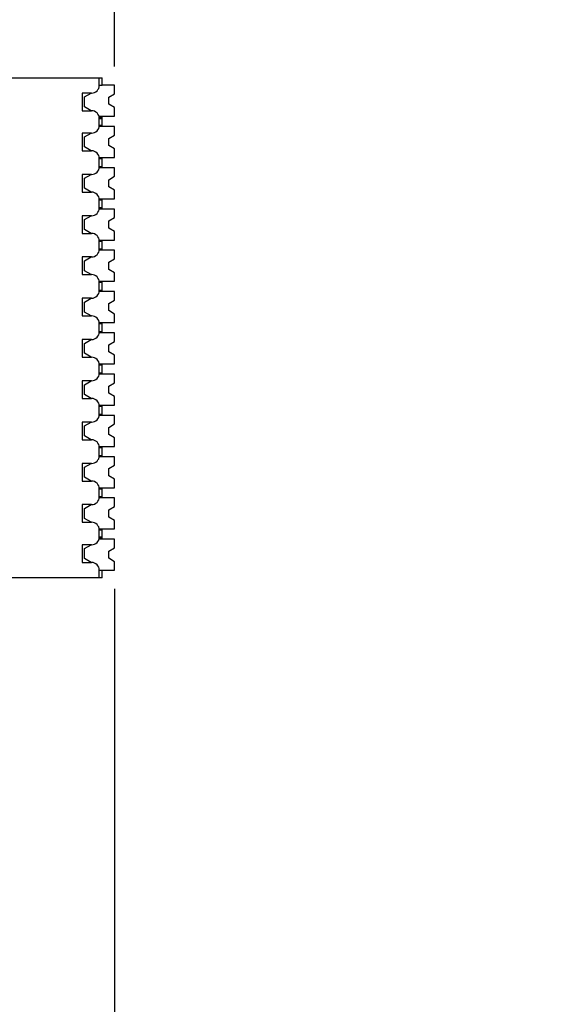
# Model space of a CAD drawing. Header units: inches. Extents: x 0 to 22, y 0 to 17.
# Tile 5 of 33: x 7.8 to 9.6, y 4 to 7.3. Entities that reach past the tile are written whole.
import ezdxf

# ---------------------------------------------------------------- set-up
doc = ezdxf.new("R2010")
doc.units = ezdxf.units.IN
doc.header["$LTSCALE"] = 1.21
doc.header["$MEASUREMENT"] = 0
doc.layers.get('0').update_dxf_attribs({"linetype": 'CONTINUOUS'})
doc.layers.add('DIMENSIONS', color=7, linetype='CONTINUOUS')
doc.styles.get("Standard").update_dxf_attribs({"font": 'txt', "width": 0.8})
doc.dimstyles.new('DIMSTYLE_1', dxfattribs={"dimtxt": 0.125, "dimasz": 0.18, "dimexe": 0.125, "dimexo": 0.0625, "dimgap": 0.0625, "dimtad": 0, "dimtih": 1, "dimtoh": 1, "dimdec": 3, "dimzin": 4, "dimdsep": 46, "dimtxsty": 'STANDARD', "dimblk": '_FILLED', "dimblk1": '_FILLED', "dimblk2": '_FILLED', "dimcen": 0.09, "dimadec": 0, "dimazin": 0, "dimtp": 0.001, "dimtm": 0.001, "dimtfac": 1, "dimtdec": 3, "dimtofl": 0, "dimtmove": 0, "dimatfit": 3, "dimldrblk": '_FILLED', "dimfxl": 1, "dimtolj": 1, "dimtzin": 4, "dimarcsym": 0})

# ---------------------------------------------------------------- blocks, each defined once
blk = doc.blocks.new('_FILLED')
at = {"color": 0, "linetype": 'BYBLOCK'}
blk.add_solid([(0, 0), (-1, 0.174), (-1, -0.174)], dxfattribs=at)
blk = doc.blocks.new('*D14')
at = {"layer": 'DIMENSIONS', "color": 2, "linetype": 'CONTINUOUS'}
for p, q in [((7.364, 7.2569), (7.364, 9.2898)), ((8.0825, 7.101), (8.0825, 9.2898)), ((7.364, 9.1648), (7.7232, 9.1648)), ((8.0825, 9.1648), (7.7232, 9.1648)), ((7.7232, 9.1648), (8.2927, 9.1648))]:
    blk.add_line(p, q, dxfattribs=at)
at = {"layer": 'DIMENSIONS', "color": 2, "linetype": 'CONTINUOUS', "xscale": 0.18, "yscale": 0.18, "zscale": 0.18, "rotation": 180}
blk.add_blockref('_FILLED', (7.364, 9.1648), dxfattribs=at)
at = {"layer": 'DIMENSIONS', "color": 2, "linetype": 'CONTINUOUS', "xscale": 0.18, "yscale": 0.18, "zscale": 0.18}
blk.add_blockref('_FILLED', (8.0825, 9.1648), dxfattribs=at)
at = {"layer": 'DIMENSIONS', "color": 2, "linetype": 'CONTINUOUS', "insert": (8.3552, 9.2273), "char_height": 0.125, "width": 1.225, "attachment_point": 1, "line_spacing_factor": 0.9}
blk.add_mtext('.719{\\Ftxt.shx;\\W1.000000;\\H0.125000; }[18.25]', dxfattribs=at)
blk = doc.blocks.new('*D16')
at = {"layer": 'DIMENSIONS', "color": 2, "linetype": 'CONTINUOUS'}
for p, q in [((4.327, 5.7394), (4.327, 3.3208)), ((8.0825, 5.3567), (8.0825, 3.3208)), ((4.327, 3.4458), (5.3797, 3.4458)), ((8.0825, 3.4458), (7.0297, 3.4458))]:
    blk.add_line(p, q, dxfattribs=at)
at = {"layer": 'DIMENSIONS', "color": 2, "linetype": 'CONTINUOUS', "xscale": 0.18, "yscale": 0.18, "zscale": 0.18, "rotation": 180}
blk.add_blockref('_FILLED', (4.327, 3.4458), dxfattribs=at)
at = {"layer": 'DIMENSIONS', "color": 2, "linetype": 'CONTINUOUS', "xscale": 0.18, "yscale": 0.18, "zscale": 0.18}
blk.add_blockref('_FILLED', (8.0825, 3.4458), dxfattribs=at)
at = {"layer": 'DIMENSIONS', "color": 2, "linetype": 'CONTINUOUS', "insert": (6.2047, 3.5083), "char_height": 0.125, "width": 1.525, "attachment_point": 2, "line_spacing_factor": 0.9}
blk.add_mtext('(3.756{\\Ftxt.shx;\\W1.000000;\\H0.125000; }[95.39])', dxfattribs=at)

msp = doc.modelspace()

# ---------------------------------------------------------------- linework, layer by layer
at = {"color": 7, "linetype": 'CONTINUOUS'}
for p, q in [((7.364, 7.0635), (8.0411, 7.0635)), ((8.0313, 7.0379), (8.0313, 7.0635)), ((8.0411, 7.0379), (8.0313, 7.0379)), ((8.0411, 7.0379), (8.0411, 7.0635)), ((8.0825, 7.0385), (8.0411, 7.0385)), ((8.0825, 7.0099), (8.0825, 7.0385)), ((8.0057, 7.0123), (7.9742, 7.0123)), ((7.9742, 7.0123), (7.9742, 6.9533)), ((7.9821, 6.9993), (8.004, 7.0123)), ((8.0628, 6.9985), (8.0825, 7.0099)), ((7.9821, 6.9663), (7.9821, 6.9993)), ((8.0628, 6.9749), (8.0628, 6.9985)), ((8.0825, 6.9636), (8.0628, 6.9749)), ((7.9742, 6.9533), (8.0057, 6.9533)), ((8.0041, 6.9533), (7.9821, 6.9663)), ((8.0302, 6.935), (8.0825, 6.935)), ((8.0411, 6.9007), (8.0411, 6.935)), ((8.0825, 6.935), (8.0825, 6.9636)), ((8.031, 6.9316), (8.0411, 6.9316)), ((8.0313, 6.9277), (8.0411, 6.9277)), ((8.0313, 6.9041), (8.0313, 6.9277)), ((8.0411, 6.9041), (8.0313, 6.9041)), ((8.0057, 6.8785), (7.9742, 6.8785)), ((7.9742, 6.8785), (7.9742, 6.8194)), ((7.9821, 6.8655), (8.004, 6.8785)), ((8.0825, 6.9007), (8.0311, 6.9007)), ((8.0628, 6.8607), (8.0825, 6.8721)), ((8.0825, 6.8721), (8.0825, 6.9007)), ((7.9821, 6.8324), (7.9821, 6.8655)), ((8.0628, 6.8371), (8.0628, 6.8607)), ((8.0825, 6.8258), (8.0628, 6.8371)), ((7.9742, 6.8194), (8.0057, 6.8194)), ((8.0041, 6.8194), (7.9821, 6.8324)), ((8.0825, 6.7972), (8.0825, 6.8258)), ((8.0311, 6.7972), (8.0825, 6.7972)), ((8.0313, 6.7938), (8.0411, 6.7938)), ((8.0313, 6.7663), (8.0313, 6.7938)), ((8.0411, 6.7629), (8.0411, 6.7972)), ((8.0057, 6.7407), (7.9742, 6.7407)), ((7.9742, 6.7407), (7.9742, 6.6816)), ((7.9821, 6.7277), (8.004, 6.7407)), ((8.0825, 6.7629), (8.0311, 6.7629)), ((8.0411, 6.7663), (8.0313, 6.7663)), ((8.0825, 6.7343), (8.0825, 6.7629)), ((7.9821, 6.6946), (7.9821, 6.7277)), ((8.0628, 6.723), (8.0825, 6.7343)), ((8.0628, 6.6993), (8.0628, 6.723)), ((7.9742, 6.6816), (8.0057, 6.6816)), ((8.0041, 6.6816), (7.9821, 6.6946)), ((8.0825, 6.688), (8.0628, 6.6993)), ((8.0825, 6.6594), (8.0825, 6.688)), ((8.0311, 6.6594), (8.0825, 6.6594)), ((8.0313, 6.656), (8.0411, 6.656)), ((8.0313, 6.6285), (8.0313, 6.656)), ((8.0411, 6.6251), (8.0411, 6.6594)), ((8.0825, 6.6251), (8.0311, 6.6251)), ((8.0411, 6.6285), (8.0313, 6.6285)), ((8.0825, 6.5965), (8.0825, 6.6251)), ((8.0057, 6.6029), (7.9742, 6.6029)), ((7.9742, 6.6029), (7.9742, 6.5438)), ((7.9821, 6.5899), (8.004, 6.6029)), ((7.9821, 6.5568), (7.9821, 6.5899)), ((8.0628, 6.5852), (8.0825, 6.5965)), ((8.0628, 6.5615), (8.0628, 6.5852)), ((7.9742, 6.5438), (8.0057, 6.5438)), ((8.0041, 6.5438), (7.9821, 6.5568)), ((8.0825, 6.5502), (8.0628, 6.5615)), ((8.0825, 6.5216), (8.0825, 6.5502)), ((8.0311, 6.5216), (8.0825, 6.5216)), ((8.0313, 6.5182), (8.0411, 6.5182)), ((8.0313, 6.4907), (8.0313, 6.5182)), ((8.0411, 6.4873), (8.0411, 6.5216)), ((8.0825, 6.4873), (8.0311, 6.4873)), ((8.0411, 6.4907), (8.0313, 6.4907)), ((8.0825, 6.4587), (8.0825, 6.4873)), ((8.0057, 6.4651), (7.9742, 6.4651)), ((7.9742, 6.4651), (7.9742, 6.406)), ((7.9821, 6.4521), (8.004, 6.4651)), ((7.9821, 6.419), (7.9821, 6.4521)), ((8.0628, 6.4474), (8.0825, 6.4587)), ((8.0628, 6.4237), (8.0628, 6.4474)), ((8.0041, 6.406), (7.9821, 6.419)), ((8.0825, 6.4124), (8.0628, 6.4237)), ((8.0825, 6.3838), (8.0825, 6.4124)), ((7.9742, 6.406), (8.0057, 6.406)), ((8.0311, 6.3838), (8.0825, 6.3838)), ((8.0313, 6.3804), (8.0411, 6.3804)), ((8.0313, 6.3529), (8.0313, 6.3804)), ((8.0411, 6.3495), (8.0411, 6.3838)), ((8.0825, 6.3495), (8.0311, 6.3495)), ((8.0411, 6.3529), (8.0313, 6.3529)), ((8.0825, 6.3209), (8.0825, 6.3495)), ((8.0057, 6.3273), (7.9742, 6.3273)), ((7.9742, 6.3273), (7.9742, 6.2682)), ((7.9821, 6.3143), (8.004, 6.3273)), ((7.9821, 6.2812), (7.9821, 6.3143)), ((8.0628, 6.3096), (8.0825, 6.3209)), ((8.0041, 6.2682), (7.9821, 6.2812)), ((8.0628, 6.2859), (8.0628, 6.3096)), ((8.0825, 6.2746), (8.0628, 6.2859)), ((7.9742, 6.2682), (8.0057, 6.2682)), ((8.0311, 6.246), (8.0825, 6.246)), ((8.0411, 6.2117), (8.0411, 6.246)), ((8.0825, 6.246), (8.0825, 6.2746)), ((8.0313, 6.2426), (8.0411, 6.2426)), ((8.0313, 6.2151), (8.0313, 6.2426)), ((8.0411, 6.2151), (8.0313, 6.2151)), ((8.0057, 6.1895), (7.9742, 6.1895)), ((7.9742, 6.1895), (7.9742, 6.1304)), ((7.9821, 6.1765), (8.004, 6.1895)), ((8.0825, 6.2117), (8.0311, 6.2117)), ((8.0628, 6.1718), (8.0825, 6.1831)), ((8.0825, 6.1831), (8.0825, 6.2117)), ((7.9821, 6.1434), (7.9821, 6.1765)), ((8.0628, 6.1482), (8.0628, 6.1718)), ((8.0825, 6.1368), (8.0628, 6.1482)), ((7.9742, 6.1304), (8.0057, 6.1304)), ((8.0041, 6.1304), (7.9821, 6.1434)), ((8.0825, 6.1082), (8.0825, 6.1368)), ((8.0311, 6.1082), (8.0825, 6.1082)), ((8.0313, 6.1048), (8.0411, 6.1048)), ((8.0313, 6.0773), (8.0313, 6.1048)), ((8.0411, 6.0739), (8.0411, 6.1082)), ((8.0057, 6.0517), (7.9742, 6.0517)), ((7.9742, 6.0517), (7.9742, 5.9926)), ((7.9821, 6.0387), (8.004, 6.0517)), ((8.0825, 6.0739), (8.0311, 6.0739)), ((8.0411, 6.0773), (8.0313, 6.0773)), ((8.0825, 6.0453), (8.0825, 6.0739)), ((7.9821, 6.0056), (7.9821, 6.0387)), ((8.0628, 6.034), (8.0825, 6.0453)), ((8.0628, 6.0104), (8.0628, 6.034)), ((7.9742, 5.9926), (8.0057, 5.9926)), ((8.0041, 5.9926), (7.9821, 6.0056)), ((8.0825, 5.999), (8.0628, 6.0104)), ((8.0825, 5.9704), (8.0825, 5.999)), ((8.0311, 5.9704), (8.0825, 5.9704)), ((8.0313, 5.967), (8.0411, 5.967)), ((8.0313, 5.9395), (8.0313, 5.967)), ((8.0411, 5.9361), (8.0411, 5.9704)), ((8.0825, 5.9361), (8.0311, 5.9361)), ((8.0411, 5.9395), (8.0313, 5.9395)), ((8.0825, 5.9075), (8.0825, 5.9361)), ((8.0057, 5.9139), (7.9742, 5.9139)), ((7.9742, 5.9139), (7.9742, 5.8548)), ((7.9821, 5.9009), (8.004, 5.9139)), ((7.9821, 5.8678), (7.9821, 5.9009)), ((8.0628, 5.8962), (8.0825, 5.9075)), ((8.0628, 5.8726), (8.0628, 5.8962)), ((7.9742, 5.8548), (8.0057, 5.8548)), ((8.0041, 5.8548), (7.9821, 5.8678)), ((8.0825, 5.8612), (8.0628, 5.8726)), ((8.0825, 5.8326), (8.0825, 5.8612)), ((8.0311, 5.8326), (8.0825, 5.8326)), ((8.0313, 5.8293), (8.0411, 5.8293)), ((8.0313, 5.8017), (8.0313, 5.8293)), ((8.0411, 5.7983), (8.0411, 5.8326)), ((8.0825, 5.7983), (8.0311, 5.7983)), ((8.0411, 5.8017), (8.0313, 5.8017)), ((8.0825, 5.7698), (8.0825, 5.7983)), ((8.0057, 5.7761), (7.9742, 5.7761)), ((7.9742, 5.7761), (7.9742, 5.717)), ((7.9821, 5.7631), (8.004, 5.7761)), ((7.9821, 5.73), (7.9821, 5.7631)), ((8.0628, 5.7584), (8.0825, 5.7698)), ((8.0628, 5.7348), (8.0628, 5.7584)), ((8.0041, 5.717), (7.9821, 5.73)), ((8.0825, 5.7234), (8.0628, 5.7348)), ((8.0825, 5.6948), (8.0825, 5.7234)), ((7.9742, 5.717), (8.0057, 5.717)), ((8.0311, 5.6948), (8.0825, 5.6948)), ((8.0313, 5.6915), (8.0411, 5.6915)), ((8.0313, 5.6639), (8.0313, 5.6915)), ((8.0411, 5.6606), (8.0411, 5.6948)), ((8.0825, 5.6606), (8.0311, 5.6606)), ((8.0411, 5.6639), (8.0313, 5.6639)), ((8.0825, 5.632), (8.0825, 5.6606)), ((8.0057, 5.6383), (7.9742, 5.6383)), ((7.9742, 5.6383), (7.9742, 5.5793)), ((7.9821, 5.6253), (8.004, 5.6383)), ((7.9821, 5.5922), (7.9821, 5.6253)), ((8.0628, 5.6206), (8.0825, 5.632)), ((8.0628, 5.597), (8.0628, 5.6206)), ((8.0041, 5.5793), (7.9821, 5.5922)), ((8.0825, 5.5856), (8.0628, 5.597)), ((7.9742, 5.5793), (8.0057, 5.5793)), ((8.0311, 5.557), (8.0825, 5.557)), ((8.0411, 5.5228), (8.0411, 5.557)), ((8.0825, 5.557), (8.0825, 5.5856)), ((8.0825, 5.5228), (8.0302, 5.5228)), ((8.0411, 5.5261), (8.031, 5.5261)), ((8.0313, 5.5537), (8.0411, 5.5537)), ((8.0313, 5.53), (8.0313, 5.5537)), ((8.0411, 5.53), (8.0313, 5.53)), ((8.0825, 5.4942), (8.0825, 5.5228)), ((8.0057, 5.5045), (7.9742, 5.5045)), ((7.9742, 5.5045), (7.9742, 5.4454)), ((7.9821, 5.4915), (8.004, 5.5045)), ((7.9821, 5.4584), (7.9821, 5.4915)), ((8.0628, 5.4828), (8.0825, 5.4942)), ((8.0041, 5.4454), (7.9821, 5.4584)), ((8.0628, 5.4592), (8.0628, 5.4828)), ((8.0825, 5.4478), (8.0628, 5.4592)), ((7.9742, 5.4454), (8.0057, 5.4454)), ((8.0825, 5.4192), (8.0825, 5.4478)), ((8.0411, 5.3942), (7.364, 5.3942)), ((8.0313, 5.4198), (8.0411, 5.4198)), ((8.0313, 5.3942), (8.0313, 5.4198)), ((8.0411, 5.3942), (8.0411, 5.4198)), ((8.0411, 5.4192), (8.0825, 5.4192))]:
    msp.add_line(p, q, dxfattribs=at)
for centre, start, end in [((8.0057, 7.0379), 270, 360), ((8.0057, 6.9277), 0, 90), ((8.0057, 6.9041), 270, 360), ((8.0057, 6.7938), 0, 90), ((8.0057, 6.7663), 270, 360), ((8.0057, 6.656), 0, 90), ((8.0057, 6.6285), 270, 360), ((8.0057, 6.5182), 0, 90), ((8.0057, 6.4907), 270, 360), ((8.0057, 6.3804), 0, 90), ((8.0057, 6.3529), 270, 360), ((8.0057, 6.2426), 0, 90), ((8.0057, 6.2151), 270, 360), ((8.0057, 6.1048), 0, 90), ((8.0057, 6.0773), 270, 360), ((8.0057, 5.967), 0, 90), ((8.0057, 5.9395), 270, 360), ((8.0057, 5.8293), 0, 90), ((8.0057, 5.8017), 270, 360), ((8.0057, 5.6915), 0, 90), ((8.0057, 5.6639), 270, 360), ((8.0057, 5.5537), 0, 90), ((8.0057, 5.53), 270, 360), ((8.0057, 5.4198), 0, 90)]:
    msp.add_arc(centre, 0.0256, start, end, dxfattribs=at)

# ---------------------------------------------------------------- dimensions: what is measured, and where the dimension line sits
at = {"layer": 'DIMENSIONS', "color": 2, "linetype": 'CONTINUOUS'}
dim = msp.add_linear_dim(base=(8.082462, 9.164777), p1=(7.363958, 7.194411), p2=(8.082462, 7.038506), dimstyle='DIMSTYLE_1', dxfattribs=at)
dim.commit()
dim.dimension.update_dxf_attribs({"geometry": '*D14', "text_midpoint": (8.967663, 9.164777), "dimtype": 160})
dim = msp.add_linear_dim(base=(8.082462, 3.445777), p1=(4.326958, 5.80193), p2=(8.082462, 5.419214), text='(<>)', dimstyle='DIMSTYLE_1', dxfattribs=at)
dim.commit()
dim.dimension.update_dxf_attribs({"geometry": '*D16', "text_midpoint": (6.20471, 3.445777), "dimtype": 160})

doc.saveas('drawing.dxf')
